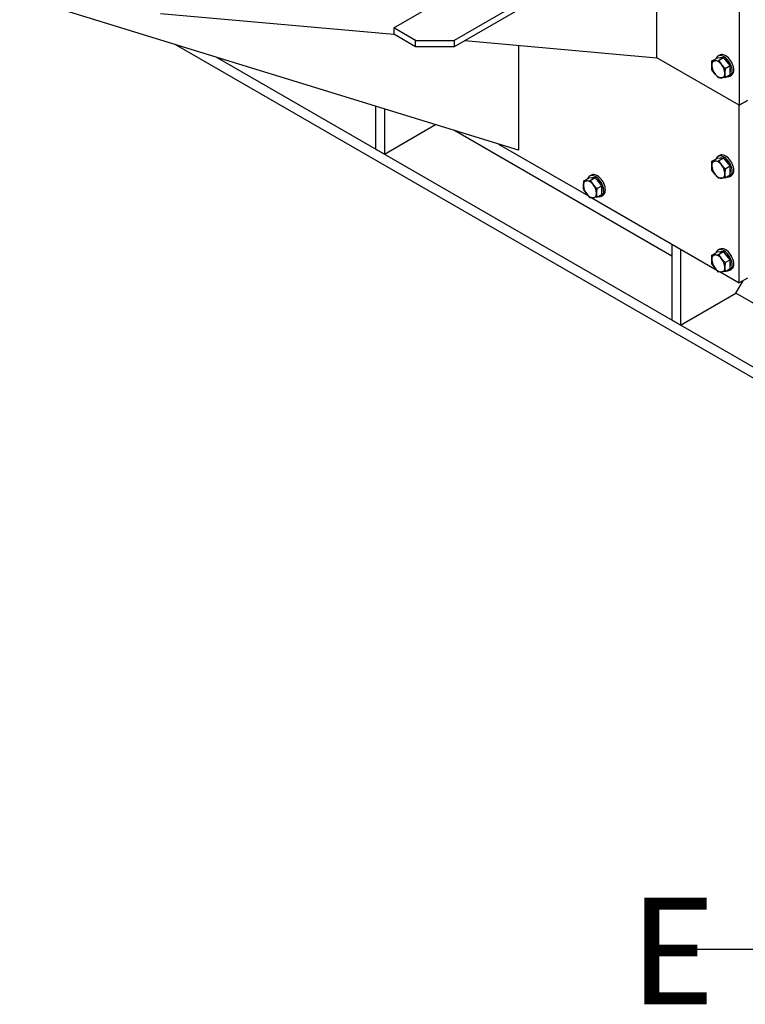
# Model space of a CAD drawing. Header units: millimetres. Extents: x 0 to 25230, y 0 to 17820.
# Tile 123 of 244: x 17090 to 18025, y 6612 to 7881. Entities that reach past the tile are written whole.
import ezdxf

# ---------------------------------------------------------------- set-up
doc = ezdxf.new("R2010")
doc.units = ezdxf.units.MM
doc.linetypes.add('SLD-Sólida', pattern=[0])
doc.layers.add('ATENÇÃO', color=1, linetype='SLD-Sólida')
doc.layers.add('REFERÊNCIAS', color=9, linetype='SLD-Sólida')
doc.styles.add('SLDTEXTSTYLE2', font='CALIBRI.TTF')
doc.styles.get("Standard").update_dxf_attribs({"font": 'CALIBRI.TTF'})
doc.dimstyles.new('SLDDIMSTYLE0', dxfattribs={"dimtxt": 0.18, "dimasz": 52.5, "dimexe": 0, "dimexo": 0.0625, "dimgap": 0, "dimtad": 0, "dimtih": 1, "dimtoh": 1, "dimdec": 0, "dimrnd": 1e-09, "dimzin": 0, "dimdsep": 46, "dimtxsty": 'Standard', "dimblk1": 'NONE', "dimblk2": 'NONE', "dimsah": 1, "dimcen": 0.09, "dimadec": 0, "dimazin": 0, "dimtfac": 52.5, "dimtdec": 0, "dimtofl": 0, "dimtmove": 0, "dimatfit": 3, "dimldrblk": 'NONE', "dimfxl": 0, "dimfrac": 2, "dimtolj": 1, "dimtzin": 0, "dimarcsym": 0})

# ---------------------------------------------------------------- blocks, each defined once
blk = doc.blocks.new('_None')

msp = doc.modelspace()

# ---------------------------------------------------------------- linework, layer by layer
at = {"layer": 'REFERÊNCIAS', "linetype": 'SLD-Sólida', "lineweight": 25, "ltscale": 30}
for p, q in [((18017.6, 8960.1), (18017.6, 7770.3)), ((17572.1, 7870), (17904.4, 8061.9)), ((17964.5, 8035.3), (17649.9, 7853.7)), ((17964.5, 8027.2), (17649.9, 7845.5)), ((17911.5, 7831.5), (17911.5, 7996.5)), ((17911.5, 7831.5), (17911.5, 7996.5)), ((17733, 7712.5), (17090, 7910.4)), ((17271.6, 7888.7), (17572.1, 7861.9)), ((17600.4, 7853.7), (17572.1, 7870)), ((17572.1, 7870), (17572.1, 7861.8)), ((17600.4, 7845.5), (17572.1, 7861.8)), ((19258.5, 6712.6), (17290.5, 7848.7)), ((17600.4, 7853.7), (17649.9, 7853.7)), ((17600.4, 7845.5), (17600.4, 7853.7)), ((17649.9, 7845.5), (17600.4, 7845.5)), ((17649.9, 7853.7), (17649.9, 7845.5)), ((17664, 7853.7), (17911.5, 7831.5)), ((17733, 7847.5), (17733, 7712.5)), ((19258.5, 6726.9), (17343.5, 7832.4)), ((18017.6, 7770.3), (17911.5, 7831.5)), ((18017.6, 7770.3), (17911.5, 7831.5)), ((17982.4, 7827.4), (17988.9, 7831.2)), ((17993.2, 7831.5), (17988.9, 7831.2)), ((17992.4, 7835), (17990.3, 7833.8)), ((17990.9, 7828.2), (17997.4, 7831.9)), ((17997.4, 7831.9), (17993.2, 7831.5)), ((18001.7, 7826.6), (17997.4, 7831.9)), ((17982.1, 7821.6), (17982.4, 7827.4)), ((17982.4, 7827.4), (17986.3, 7827.6)), ((17986.3, 7827.6), (17990.9, 7828.2)), ((17990.9, 7828.2), (17994.8, 7822.7)), ((17994.8, 7822.7), (17999.4, 7817.6)), ((17999.4, 7817.6), (17999.1, 7811.8)), ((17999.4, 7817.6), (18005.9, 7821.4)), ((18005.9, 7821.4), (18001.7, 7826.6)), ((18005.9, 7815.7), (18005.9, 7821.4)), ((17986.3, 7810.6), (17982.4, 7816.1)), ((17990.9, 7805.5), (17986.3, 7810.6)), ((17994.8, 7805.7), (17990.9, 7805.5)), ((17999.4, 7806.3), (17994.8, 7805.7)), ((17999.4, 7806.3), (18005.9, 7810)), ((18005.3, 7807.8), (18007.4, 7809)), ((18005.9, 7810), (18005.9, 7815.7)), ((17548.8, 7769.2), (17548.8, 7713.9)), ((17560.1, 7765.7), (17560.1, 7707.4)), ((18017.6, 7770.3), (18028.2, 7776.4)), ((18028.2, 7776.4), (18017.6, 7770.3)), ((18017.6, 7541.3), (18017.6, 7770.3)), ((17560.1, 7707.4), (17626, 7745.4)), ((17930.6, 7575.9), (17649.6, 7738.2)), ((17707.2, 7720.4), (17823.1, 7653.5)), ((17560.1, 7707.4), (17548.8, 7713.9)), ((17993.2, 7702.2), (17988.9, 7701.9)), ((17992.4, 7705.7), (17990.3, 7704.5)), ((17990.9, 7698.9), (17997.4, 7702.6)), ((17997.4, 7702.6), (17993.2, 7702.2)), ((18001.7, 7697.3), (17997.4, 7702.6)), ((17982.1, 7692.2), (17982.4, 7698.1)), ((17982.4, 7698.1), (17988.9, 7701.9)), ((17982.4, 7698.1), (17986.3, 7698.3)), ((17986.3, 7698.3), (17990.9, 7698.9)), ((17990.9, 7698.9), (17994.8, 7693.4)), ((17994.8, 7693.4), (17999.4, 7688.3)), ((17999.4, 7688.3), (18005.9, 7692.1)), ((18005.9, 7692.1), (18001.7, 7697.3)), ((18005.9, 7686.4), (18005.9, 7692.1)), ((17827.7, 7676.9), (17823.5, 7676.5)), ((17826.9, 7680.4), (17824.8, 7679.2)), ((17825.5, 7673.5), (17831.9, 7677.3)), ((17831.9, 7677.3), (17827.7, 7676.9)), ((17836.2, 7672), (17831.9, 7677.3)), ((17986.3, 7681.3), (17982.4, 7686.8)), ((17990.9, 7676.2), (17986.3, 7681.3)), ((17999.4, 7677), (17994.8, 7676.4)), ((17999.4, 7688.3), (17999.1, 7682.4)), ((17999.4, 7677), (18005.9, 7680.7)), ((18005.3, 7678.5), (18007.4, 7679.7)), ((18005.9, 7680.7), (18005.9, 7686.4)), ((17816.6, 7666.9), (17817, 7672.8)), ((17817, 7672.8), (17823.5, 7676.5)), ((17817, 7672.8), (17820.9, 7673)), ((17820.9, 7673), (17825.5, 7673.5)), ((17825.5, 7673.5), (17829.3, 7668.1)), ((17829.3, 7668.1), (17833.9, 7663)), ((17833.9, 7663), (17840.4, 7666.7)), ((17840.4, 7666.7), (17836.2, 7672)), ((17840.4, 7661.1), (17840.4, 7666.7)), ((17994.8, 7676.4), (17990.9, 7676.2)), ((17820.9, 7656), (17817, 7661.5)), ((17825.5, 7650.9), (17820.9, 7656)), ((17833.9, 7651.7), (17829.3, 7651.1)), ((17833.9, 7663), (17833.6, 7657.1)), ((17833.9, 7651.7), (17840.4, 7655.4)), ((17839.8, 7653.2), (17841.9, 7654.4)), ((17840.4, 7655.4), (17840.4, 7661.1)), ((17829.3, 7651.1), (17825.5, 7650.9)), ((17827.5, 7651), (17988.5, 7558)), ((17930.6, 7591.5), (17930.6, 7493.5)), ((17941.9, 7584.9), (17941.9, 7486.9)), ((17982.1, 7571.4), (17982.4, 7577.3)), ((17982.4, 7577.3), (17988.9, 7581)), ((17982.4, 7577.3), (17986.3, 7577.4)), ((17986.3, 7577.4), (17990.9, 7578)), ((17993.2, 7581.4), (17988.9, 7581)), ((17992.4, 7584.9), (17990.3, 7583.6)), ((17990.9, 7578), (17997.4, 7581.8)), ((17990.9, 7578), (17994.8, 7572.5)), ((17997.4, 7581.8), (17993.2, 7581.4)), ((18001.7, 7576.5), (17997.4, 7581.8)), ((18005.9, 7571.2), (18001.7, 7576.5)), ((17986.3, 7560.5), (17982.4, 7565.9)), ((17994.8, 7572.5), (17999.4, 7567.5)), ((17999.4, 7567.5), (17999.1, 7561.6)), ((17999.4, 7567.5), (18005.9, 7571.2)), ((18005.9, 7565.6), (18005.9, 7571.2)), ((18005.9, 7559.9), (18005.9, 7565.6)), ((17990.9, 7555.4), (17986.3, 7560.5)), ((17994.8, 7555.6), (17990.9, 7555.4)), ((17992.9, 7555.5), (18017.6, 7541.3)), ((17999.4, 7556.1), (17994.8, 7555.6)), ((17999.4, 7556.1), (18005.9, 7559.9)), ((18005.3, 7557.7), (18007.4, 7558.9)), ((18013.3, 7528.2), (18022.5, 7544.1)), ((18028.2, 7547.4), (18017.6, 7541.3)), ((17941.9, 7486.9), (18013.3, 7528.2)), ((18312.4, 7355.5), (18013.3, 7528.2)), ((17941.9, 7486.9), (17930.6, 7493.5))]:
    msp.add_line(p, q, dxfattribs=at)
at = {"layer": 'REFERÊNCIAS', "linetype": 'SLD-Sólida', "lineweight": 25, "ltscale": 30, "flags": 128}
for points in [[(18008.4, 7814.7), (18008.2, 7816.6), (18007.9, 7818.7), (18007.3, 7820.8), (18006.4, 7822.8), (18005.4, 7824.9), (18004.2, 7826.8), (18002.8, 7828.6), (18001.3, 7830.3), (17999.8, 7831.7), (17998.2, 7832.8), (17996.5, 7833.7), (17995, 7834.2), (17993.4, 7834.5), (17992, 7834.4), (17990.7, 7834), (17989.6, 7833.3), (17988.6, 7832.3), (17987.9, 7831.1), (17987.7, 7830.4)], [(17992.3, 7831.5), (17993.5, 7831.7), (17994.9, 7831.7)], [(18010.5, 7815.9), (18010.4, 7817.9), (18010, 7819.9), (18009.4, 7822), (18008.6, 7824.1), (18007.5, 7826.1), (18006.3, 7828.1), (18005, 7829.9), (18003.5, 7831.5), (18001.9, 7832.9), (18000.3, 7834), (17998.7, 7834.9), (17997.1, 7835.5), (17995.5, 7835.7), (17994.1, 7835.6), (17992.8, 7835.3), (17992.4, 7835)], [(17986.3, 7827.6), (17985.4, 7827.4), (17984.6, 7827), (17983.8, 7826.5), (17983.2, 7825.8), (17982.7, 7824.9), (17982.4, 7823.9), (17982.2, 7822.8), (17982.1, 7821.6)], [(17994.8, 7822.7), (17993.8, 7823.8), (17992.8, 7824.8), (17991.7, 7825.7), (17990.6, 7826.5), (17989.5, 7827), (17988.4, 7827.4), (17987.3, 7827.6), (17986.3, 7827.6)], [(17986.3, 7810.6), (17987.3, 7809.5), (17988.4, 7808.5), (17989.5, 7807.6), (17990.6, 7806.9), (17991.7, 7806.3), (17992.8, 7805.9), (17993.8, 7805.7), (17994.8, 7805.7)], [(17994.8, 7805.7), (17995.7, 7805.9), (17996.6, 7806.3), (17997.3, 7806.8), (17997.9, 7807.5), (17998.4, 7808.4), (17998.8, 7809.4), (17999, 7810.5), (17999.1, 7811.8)], [(18001.1, 7807.3), (18001.3, 7807.2), (18002.8, 7807.1), (18004.2, 7807.4), (18005.4, 7807.9), (18006.4, 7808.8), (18007.3, 7809.9), (18007.9, 7811.3), (18008.2, 7812.9), (18008.4, 7814.7)], [(18007.4, 7809), (18007.5, 7809.1), (18008.6, 7810), (18009.4, 7811.1), (18010, 7812.5), (18010.4, 7814.1), (18010.5, 7815.9)], [(18008.4, 7685.4), (18008.2, 7687.3), (18007.9, 7689.4), (18007.3, 7691.4), (18006.4, 7693.5), (18005.4, 7695.6), (18004.2, 7697.5), (18002.8, 7699.3), (18001.3, 7701), (17999.8, 7702.4), (17998.2, 7703.5), (17996.5, 7704.4), (17995, 7704.9), (17993.4, 7705.2), (17992, 7705.1), (17990.7, 7704.7), (17989.6, 7704), (17988.6, 7703), (17987.9, 7701.8), (17987.7, 7701.1)], [(17992.3, 7702.2), (17993.5, 7702.4), (17994.9, 7702.4)], [(18010.5, 7686.6), (18010.4, 7688.5), (18010, 7690.6), (18009.4, 7692.7), (18008.6, 7694.8), (18007.5, 7696.8), (18006.3, 7698.8), (18005, 7700.6), (18003.5, 7702.2), (18001.9, 7703.6), (18000.3, 7704.7), (17998.7, 7705.6), (17997.1, 7706.2), (17995.5, 7706.4), (17994.1, 7706.3), (17992.8, 7705.9), (17992.4, 7705.7)], [(17986.3, 7698.3), (17985.4, 7698.1), (17984.6, 7697.7), (17983.8, 7697.2), (17983.2, 7696.5), (17982.7, 7695.6), (17982.4, 7694.6), (17982.2, 7693.5), (17982.1, 7692.2)], [(17994.8, 7693.4), (17993.8, 7694.5), (17992.8, 7695.5), (17991.7, 7696.4), (17990.6, 7697.1), (17989.5, 7697.7), (17988.4, 7698.1), (17987.3, 7698.3), (17986.3, 7698.3)], [(17842.9, 7660), (17842.8, 7662), (17842.4, 7664), (17841.8, 7666.1), (17841, 7668.2), (17839.9, 7670.3), (17838.7, 7672.2), (17837.4, 7674), (17835.9, 7675.6), (17834.3, 7677), (17832.7, 7678.2), (17831.1, 7679), (17829.5, 7679.6), (17828, 7679.9), (17826.5, 7679.8), (17825.2, 7679.4), (17824.1, 7678.7), (17823.2, 7677.7), (17822.5, 7676.4), (17822.2, 7675.8)], [(17826.8, 7676.8), (17828.1, 7677.1), (17829.4, 7677.1)], [(17845, 7661.3), (17844.9, 7663.2), (17844.5, 7665.3), (17843.9, 7667.3), (17843.1, 7669.4), (17842.1, 7671.5), (17840.9, 7673.4), (17839.5, 7675.2), (17838, 7676.9), (17836.4, 7678.3), (17834.8, 7679.4), (17833.2, 7680.3), (17831.6, 7680.8), (17830.1, 7681.1), (17828.7, 7681), (17827.4, 7680.6), (17826.9, 7680.4)], [(17986.3, 7681.3), (17987.3, 7680.2), (17988.4, 7679.1), (17989.5, 7678.3), (17990.6, 7677.5), (17991.7, 7677), (17992.8, 7676.6), (17993.8, 7676.4), (17994.8, 7676.4)], [(17994.8, 7676.4), (17995.7, 7676.6), (17996.6, 7677), (17997.3, 7677.5), (17997.9, 7678.2), (17998.4, 7679.1), (17998.8, 7680.1), (17999, 7681.2), (17999.1, 7682.4)], [(18001.1, 7678), (18001.3, 7677.9), (18002.8, 7677.8), (18004.2, 7678), (18005.4, 7678.6), (18006.4, 7679.4), (18007.3, 7680.6), (18007.9, 7682), (18008.2, 7683.6), (18008.4, 7685.4)], [(18007.4, 7679.7), (18007.5, 7679.8), (18008.6, 7680.7), (18009.4, 7681.8), (18010, 7683.2), (18010.4, 7684.8), (18010.5, 7686.6)], [(17820.9, 7673), (17819.9, 7672.8), (17819.1, 7672.4), (17818.4, 7671.9), (17817.8, 7671.2), (17817.3, 7670.3), (17816.9, 7669.3), (17816.7, 7668.2), (17816.6, 7666.9)], [(17829.3, 7668.1), (17828.3, 7669.2), (17827.3, 7670.2), (17826.2, 7671.1), (17825.1, 7671.8), (17824, 7672.4), (17822.9, 7672.7), (17821.9, 7672.9), (17820.9, 7673)], [(17820.9, 7656), (17821.9, 7654.8), (17822.9, 7653.8), (17824, 7652.9), (17825.1, 7652.2), (17826.2, 7651.7), (17827.3, 7651.3), (17828.3, 7651.1), (17829.3, 7651.1)], [(17829.3, 7651.1), (17830.3, 7651.3), (17831.1, 7651.6), (17831.8, 7652.2), (17832.5, 7652.9), (17832.9, 7653.7), (17833.3, 7654.7), (17833.5, 7655.9), (17833.6, 7657.1)], [(17835.6, 7652.6), (17835.9, 7652.6), (17837.4, 7652.5), (17838.7, 7652.7), (17839.9, 7653.3), (17841, 7654.1), (17841.8, 7655.2), (17842.4, 7656.6), (17842.8, 7658.3), (17842.9, 7660)], [(17841.9, 7654.4), (17842.1, 7654.5), (17843.1, 7655.3), (17843.9, 7656.5), (17844.5, 7657.9), (17844.9, 7659.5), (17845, 7661.3)], [(17986.3, 7577.4), (17985.4, 7577.3), (17984.6, 7576.9), (17983.8, 7576.3), (17983.2, 7575.6), (17982.7, 7574.8), (17982.4, 7573.8), (17982.2, 7572.6), (17982.1, 7571.4)], [(17994.8, 7572.5), (17993.8, 7573.7), (17992.8, 7574.7), (17991.7, 7575.6), (17990.6, 7576.3), (17989.5, 7576.9), (17988.4, 7577.2), (17987.3, 7577.4), (17986.3, 7577.4)], [(18008.4, 7564.5), (18008.2, 7566.5), (18007.9, 7568.5), (18007.3, 7570.6), (18006.4, 7572.7), (18005.4, 7574.7), (18004.2, 7576.7), (18002.8, 7578.5), (18001.3, 7580.1), (17999.8, 7581.5), (17998.2, 7582.7), (17996.5, 7583.5), (17995, 7584.1), (17993.4, 7584.3), (17992, 7584.3), (17990.7, 7583.9), (17989.6, 7583.2), (17988.6, 7582.2), (17987.9, 7580.9), (17987.7, 7580.3)], [(17992.3, 7581.3), (17993.5, 7581.6), (17994.9, 7581.5)], [(18010.5, 7565.8), (18010.4, 7567.7), (18010, 7569.7), (18009.4, 7571.8), (18008.6, 7573.9), (18007.5, 7576), (18006.3, 7577.9), (18005, 7579.7), (18003.5, 7581.3), (18001.9, 7582.7), (18000.3, 7583.9), (17998.7, 7584.7), (17997.1, 7585.3), (17995.5, 7585.6), (17994.1, 7585.5), (17992.8, 7585.1), (17992.4, 7584.9)], [(18001.1, 7557.1), (18001.3, 7557.1), (18002.8, 7557), (18004.2, 7557.2), (18005.4, 7557.7), (18006.4, 7558.6), (18007.3, 7559.7), (18007.9, 7561.1), (18008.2, 7562.7), (18008.4, 7564.5)], [(18007.4, 7558.9), (18007.5, 7559), (18008.6, 7559.8), (18009.4, 7561), (18010, 7562.3), (18010.4, 7564), (18010.5, 7565.8)], [(17986.3, 7560.5), (17987.3, 7559.3), (17988.4, 7558.3), (17989.5, 7557.4), (17990.6, 7556.7), (17991.7, 7556.1), (17992.8, 7555.8), (17993.8, 7555.6), (17994.8, 7555.6)], [(17994.8, 7555.6), (17995.7, 7555.7), (17996.6, 7556.1), (17997.3, 7556.6), (17997.9, 7557.4), (17998.4, 7558.2), (17998.8, 7559.2), (17999, 7560.4), (17999.1, 7561.6)]]:
    msp.add_lwpolyline(points, dxfattribs=at)
at = {"layer": 'REFERÊNCIAS', "linetype": 'SLD-Sólida', "lineweight": 25, "ltscale": 900}
for centre, radius, start, end in [((17987.3, 7814.9), 19, 26.968, 50.6212), ((18000.5, 7822.4), 18.4, 182.6393, 219.7721), ((17980.7, 7810.9), 18.4, 2.6393, 39.7721), ((17995.1, 7816.1), 11.2, 345.5647, 14.4353), ((18000.5, 7693.1), 18.4, 182.6393, 219.7721), ((17980.7, 7681.6), 18.4, 2.6393, 39.7721), ((17987.3, 7685.6), 19, 26.968, 50.6212), ((17995.1, 7686.8), 11.2, 345.5647, 14.4353), ((17835, 7667.8), 18.4, 182.6393, 219.7721), ((17815.2, 7656.3), 18.4, 2.6393, 39.7721), ((17821.8, 7660.2), 19, 26.968, 50.6212), ((17829.6, 7661.5), 11.2, 345.5647, 14.4353), ((17987.3, 7564.7), 19, 26.968, 50.6212), ((18000.5, 7572.2), 18.4, 182.6393, 219.7721), ((17980.7, 7560.7), 18.4, 2.6393, 39.7721), ((17995.1, 7566), 11.2, 345.5647, 14.4353)]:
    msp.add_arc(centre, radius, start, end, dxfattribs=at)
at = {"layer": 'REFERÊNCIAS', "linetype": 'SLD-Sólida', "lineweight": 25, "ltscale": 30}
for points, knots in [([(17982.4, 7816.1), (17982.4, 7816.5), (17982.2, 7818.3), (17982.1, 7820.2), (17982.1, 7821.6)], [0, 0, 0, 0, 0.251673, 1, 1, 1, 1]), ([(17999.1, 7811.8), (17999.1, 7810.4), (17999.1, 7808.5), (17999.3, 7806.7), (17999.4, 7806.3)], [0, 0, 0, 0, 0.748327, 1, 1, 1, 1]), ([(17982.4, 7686.8), (17982.4, 7687.2), (17982.2, 7689), (17982.1, 7690.8), (17982.1, 7692.2)], [0, 0, 0, 0, 0.2516731, 1, 1, 1, 1]), ([(17999.1, 7682.4), (17999.1, 7681.1), (17999.1, 7679.2), (17999.3, 7677.4), (17999.4, 7677)], [0, 0, 0, 0, 0.748327, 1, 1, 1, 1]), ([(17817, 7661.5), (17816.9, 7661.9), (17816.7, 7663.7), (17816.7, 7665.5), (17816.6, 7666.9)], [0, 0, 0, 0, 0.2516731, 1, 1, 1, 1]), ([(17833.6, 7657.1), (17833.6, 7655.7), (17833.7, 7653.9), (17833.9, 7652.1), (17833.9, 7651.7)], [0, 0, 0, 0, 0.748327, 1, 1, 1, 1]), ([(17982.4, 7565.9), (17982.4, 7566.4), (17982.2, 7568.1), (17982.1, 7570), (17982.1, 7571.4)], [0, 0, 0, 0, 0.2516731, 1, 1, 1, 1]), ([(17999.1, 7561.6), (17999.1, 7560.2), (17999.1, 7558.3), (17999.3, 7556.6), (17999.4, 7556.1)], [0, 0, 0, 0, 0.748327, 1, 1, 1, 1])]:
    msp.add_open_spline(points, degree=3, knots=knots, dxfattribs=at)

# ---------------------------------------------------------------- texts
at = {"layer": 'ATENÇÃO', "ltscale": 30, "insert": (17880, 6749.3), "char_height": 137.6, "attachment_point": 1, "style": 'SLDTEXTSTYLE2'}
msp.add_mtext('E', dxfattribs=at)

# ---------------------------------------------------------------- leaders
at = {"layer": 'ATENÇÃO', "ltscale": 30, "has_arrowhead": 0}
msp.add_leader([(19188, 8998.9), (18130, 6682.5), (17939.5, 6682.5)], dimstyle='SLDDIMSTYLE0', dxfattribs=at)

doc.saveas('drawing.dxf')
